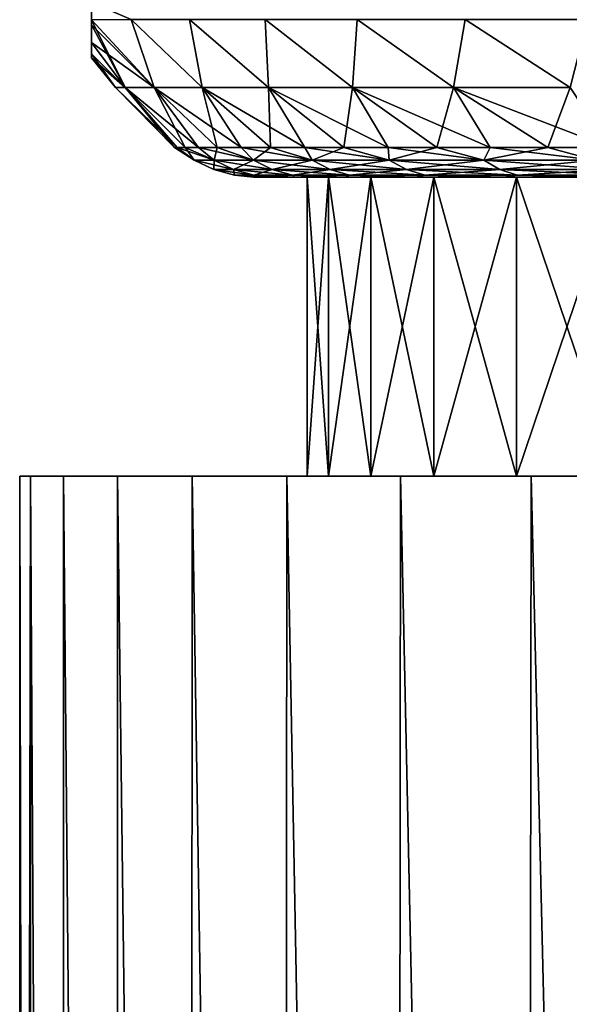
# Model space of a CAD drawing. Header units: metres. Extents: x -109 to 109, y -505 to 40.
# Tile 140 of 256: x -92.1 to -87.51, y -15.92 to -7.68. Entities that reach past the tile are written whole.
import ezdxf

# ---------------------------------------------------------------- set-up
doc = ezdxf.new("R2010")
doc.units = ezdxf.units.M
doc.layers.add('solid_K244224000C74', color=7, linetype='CONTINUOUS')

msp = doc.modelspace()

# ---------------------------------------------------------------- linework, layer by layer
at = {"layer": 'solid_K244224000C74'}
for points in [[(-91.5, -7.536819, -3.057989), (-91.167648, -7.680451, -4.066085), (-91.5, -7.683576, -2.571548)], [(-91.5, -7.536819, 3.057989), (-91.5, -7.683576, -2.571548), (-91.5, -7.683576, 2.571548)], [(-91.5, -7.536819, -3.057989), (-91.5, -7.683576, -2.571548), (-91.5, -7.536819, 3.057989)], [(-91.5, -7.536819, 3.057989), (-91.5, -7.683576, 2.571548), (-91.167648, -7.680451, 4.066085)], [(-91.167648, -7.680451, 4.066085), (-91.5, -7.683576, 2.571548), (-90.977219, -8.248857, 3.077228)], [(-91.5, -7.683576, -2.571548), (-91.167648, -7.680451, -4.066085), (-90.977219, -8.248857, -3.077228)], [(-91.5, -7.683576, 2.571548), (-91.5, -7.725955, 2.403802), (-90.977219, -8.248857, 3.077228)], [(-91.5, -7.683576, -2.571548), (-90.977219, -8.248857, -3.077228), (-91.219566, -8.248857, -1.547089)], [(-91.5, -7.725955, -2.403801), (-91.5, -7.683576, -2.571548), (-91.219566, -8.248857, -1.547089)], [(-91.5, -7.683576, 2.571548), (-91.5, -7.683576, -2.571548), (-91.5, -7.725955, -2.403801)], [(-91.5, -7.683576, 2.571548), (-91.5, -7.725955, -2.403801), (-91.5, -7.725955, 2.403802)], [(-91.5, -7.725955, 2.403802), (-91.5, -7.873713, 1.65985), (-90.977219, -8.248857, 3.077228)], [(-91.5, -7.873713, -1.659848), (-91.5, -7.725955, -2.403801), (-91.219566, -8.248857, -1.547089)], [(-91.5, -7.725955, 2.403802), (-91.5, -7.725955, -2.403801), (-91.5, -7.873713, -1.659848)], [(-91.5, -7.725955, 2.403802), (-91.5, -7.873713, -1.659848), (-91.5, -7.873713, 1.65985)], [(-91.167648, -7.680451, 4.066085), (-90.977219, -8.248857, 3.077228), (-90.576256, -8.248857, 4.573652)], [(-90.681427, -7.680451, 5.528106), (-91.167648, -7.680451, 4.066085), (-90.576256, -8.248857, 4.573652)], [(-91.167648, -7.680451, -4.066085), (-90.576256, -8.248857, -4.573652), (-90.977219, -8.248857, -3.077228)], [(-91.167648, -7.680451, -4.066085), (-90.681427, -7.680451, -5.528106), (-90.576256, -8.248857, -4.573652)], [(-90.681427, -7.680451, 5.528106), (-90.576256, -8.248857, 4.573652), (-90.021065, -8.248857, 6.019966)], [(-90.049896, -7.680451, 6.933481), (-90.681427, -7.680451, 5.528106), (-90.021065, -8.248857, 6.019966)], [(-90.681427, -7.680451, -5.528106), (-90.021065, -8.248857, -6.019966), (-90.576256, -8.248857, -4.573652)], [(-90.681427, -7.680451, -5.528106), (-90.049896, -7.680451, -6.933481), (-90.021065, -8.248857, -6.019966)], [(-90.049896, -7.680451, 6.933481), (-90.021065, -8.248857, 6.019966), (-89.317734, -8.248857, 7.400324)], [(-89.279518, -7.680451, 8.26781), (-90.049896, -7.680451, 6.933481), (-89.317734, -8.248857, 7.400324)], [(-90.049896, -7.680451, -6.933481), (-89.317734, -8.248857, -7.400324), (-90.021065, -8.248857, -6.019966)], [(-90.049896, -7.680451, -6.933481), (-89.279518, -7.680451, -8.267811), (-89.317734, -8.248857, -7.400324)], [(-89.279518, -7.680451, 8.26781), (-89.317734, -8.248857, 7.400324), (-88.473976, -8.248857, 8.699603)], [(-89.279518, -7.680451, -8.267811), (-88.473976, -8.248857, -8.699603), (-89.317734, -8.248857, -7.400324)], [(-88.378197, -7.680451, 9.517421), (-89.279518, -7.680451, 8.26781), (-88.473976, -8.248857, 8.699603)], [(-89.279518, -7.680451, -8.267811), (-88.378197, -7.680451, -9.517421), (-88.473976, -8.248857, -8.699603)], [(-88.378197, -7.680451, 9.517421), (-88.473976, -8.248857, 8.699603), (-87.499023, -8.248857, 9.903566)], [(-88.378197, -7.680451, -9.517421), (-87.499023, -8.248857, -9.903566), (-88.473976, -8.248857, -8.699603)], [(-87.355156, -7.680451, 10.669507), (-88.378197, -7.680451, 9.517421), (-87.499023, -8.248857, 9.903566)], [(-88.378197, -7.680451, -9.517421), (-87.355156, -7.680451, -10.669508), (-87.499023, -8.248857, -9.903566)], [(-91.5, -7.873713, 1.65985), (-91.219566, -8.248857, 1.547089), (-90.977219, -8.248857, 3.077228)], [(-91.5, -7.873713, 1.65985), (-91.5, -7.967816, 0.847239), (-91.219566, -8.248857, 1.547089)], [(-91.5, -7.967816, -0.847236), (-91.5, -7.873713, -1.659848), (-91.219566, -8.248857, -1.547089)], [(-91.5, -7.873713, 1.65985), (-91.5, -7.873713, -1.659848), (-91.5, -7.967816, -0.847236)], [(-91.5, -7.873713, 1.65985), (-91.5, -7.967816, -0.847236), (-91.5, -7.967816, 0.847239)], [(-91.5, -7.967816, 0.847239), (-91.5, -8, 0.000001), (-91.219566, -8.248857, 1.547089)], [(-91.5, -7.967816, -0.847236), (-91.219566, -8.248857, -1.547089), (-91.300652, -8.248857)], [(-91.5, -8, 0.000001), (-91.5, -7.967816, -0.847236), (-91.300652, -8.248857)], [(-91.5, -7.967816, 0.847239), (-91.5, -7.967816, -0.847236), (-91.5, -8, 0.000001)], [(-91.5, -8, 0.000001), (-91.300652, -8.248857), (-91.219566, -8.248857, 1.547089)], [(-91.300652, -8.248857), (-90.80719, -8.75), (-90.784683, -8.75, 0.802211)], [(-91.219566, -8.248857, -1.547089), (-90.80719, -8.75), (-91.300652, -8.248857)], [(-91.300652, -8.248857), (-90.784683, -8.75, 0.802211), (-91.219566, -8.248857, 1.547089)], [(-91.219566, -8.248857, -1.547089), (-90.717232, -8.75, -1.601897), (-90.784683, -8.75, -0.802211)], [(-90.977219, -8.248857, -3.077228), (-90.717232, -8.75, -1.601897), (-91.219566, -8.248857, -1.547089)], [(-91.219566, -8.248857, -1.547089), (-90.784683, -8.75, -0.802211), (-90.80719, -8.75)], [(-91.219566, -8.248857, 1.547089), (-90.784683, -8.75, 0.802211), (-90.717232, -8.75, 1.601897)], [(-91.219566, -8.248857, 1.547089), (-90.717232, -8.75, 1.601897), (-90.605042, -8.75, 2.396543)], [(-91.219566, -8.248857, 1.547089), (-90.605042, -8.75, 2.396543), (-90.977219, -8.248857, 3.077228)], [(-90.977219, -8.248857, -3.077228), (-90.448479, -8.75, -3.183649), (-90.605042, -8.75, -2.396543)], [(-90.576256, -8.248857, -4.573652), (-90.448479, -8.75, -3.183649), (-90.977219, -8.248857, -3.077228)], [(-90.977219, -8.248857, -3.077228), (-90.605042, -8.75, -2.396543), (-90.717232, -8.75, -1.601897)], [(-90.977219, -8.248857, 3.077228), (-90.605042, -8.75, 2.396543), (-90.448479, -8.75, 3.183649)], [(-90.977219, -8.248857, 3.077228), (-90.448479, -8.75, 3.183649), (-90.248024, -8.75, 3.960738)], [(-90.977219, -8.248857, 3.077228), (-90.248024, -8.75, 3.960738), (-90.576256, -8.248857, 4.573652)], [(-90.576256, -8.248857, -4.573652), (-90.004318, -8.75, -4.725365), (-90.248024, -8.75, -3.960738)], [(-90.021065, -8.248857, -6.019966), (-90.004318, -8.75, -4.725365), (-90.576256, -8.248857, -4.573652)], [(-90.576256, -8.248857, -4.573652), (-90.248024, -8.75, -3.960738), (-90.448479, -8.75, -3.183649)], [(-90.576256, -8.248857, 4.573652), (-90.248024, -8.75, 3.960738), (-90.004318, -8.75, 4.725365)], [(-90.576256, -8.248857, 4.573652), (-90.004318, -8.75, 4.725365), (-89.718117, -8.75, 5.475124)], [(-90.576256, -8.248857, 4.573652), (-89.718117, -8.75, 5.475124), (-90.021065, -8.248857, 6.019966)], [(-90.021065, -8.248857, -6.019966), (-89.390335, -8.75, -6.207657), (-89.718117, -8.75, -5.475124)], [(-89.317734, -8.248857, -7.400324), (-89.390335, -8.75, -6.207657), (-90.021065, -8.248857, -6.019966)], [(-90.021065, -8.248857, -6.019966), (-89.718117, -8.75, -5.475124), (-90.004318, -8.75, -4.725365)], [(-90.021065, -8.248857, 6.019966), (-89.718117, -8.75, 5.475124), (-89.390335, -8.75, 6.207657)], [(-90.021065, -8.248857, 6.019966), (-89.390335, -8.75, 6.207657), (-89.021988, -8.75, 6.920658)], [(-90.021065, -8.248857, 6.019966), (-89.021988, -8.75, 6.920658), (-89.317734, -8.248857, 7.400324)], [(-89.317734, -8.248857, -7.400324), (-89.021988, -8.75, -6.920658), (-89.390335, -8.75, -6.207657)], [(-89.317734, -8.248857, -7.400324), (-88.614243, -8.75, -7.611884), (-89.021988, -8.75, -6.920658)], [(-88.473976, -8.248857, -8.699603), (-88.614243, -8.75, -7.611884), (-89.317734, -8.248857, -7.400324)], [(-89.317734, -8.248857, 7.400324), (-89.021988, -8.75, 6.920658), (-88.614243, -8.75, 7.611884)], [(-89.317734, -8.248857, 7.400324), (-88.614243, -8.75, 7.611884), (-88.168381, -8.75, 8.27916)], [(-89.317734, -8.248857, 7.400324), (-88.168381, -8.75, 8.27916), (-88.473976, -8.248857, 8.699603)], [(-88.473976, -8.248857, -8.699603), (-88.168381, -8.75, -8.27916), (-88.614243, -8.75, -7.611884)], [(-88.473976, -8.248857, -8.699603), (-87.685814, -8.75, -8.920386), (-88.168381, -8.75, -8.27916)], [(-87.499023, -8.248857, -9.903566), (-87.685814, -8.75, -8.920386), (-88.473976, -8.248857, -8.699603)], [(-88.473976, -8.248857, 8.699603), (-88.168381, -8.75, 8.27916), (-87.685814, -8.75, 8.920386)], [(-88.473976, -8.248857, 8.699603), (-87.685814, -8.75, 8.920386), (-87.168045, -8.75, 9.533546)], [(-88.473976, -8.248857, 8.699603), (-87.168045, -8.75, 9.533546), (-87.499023, -8.248857, 9.903566)], [(-87.499023, -8.248857, -9.903566), (-87.168045, -8.75, -9.533546), (-87.685814, -8.75, -8.920386)], [(-90.80719, -8.75), (-90.640877, -8.856652, -0.766696), (-90.640877, -8.856652, 0.766696)], [(-90.80719, -8.75), (-90.784683, -8.75, -0.802211), (-90.640877, -8.856652, -0.766696)], [(-90.784683, -8.75, 0.802211), (-90.80719, -8.75), (-90.640877, -8.856652, 0.766696)], [(-90.784683, -8.75, -0.802211), (-90.717232, -8.75, -1.601897), (-90.640877, -8.856652, -0.766696)], [(-90.784683, -8.75, 0.802211), (-90.640877, -8.856652, 0.766696), (-90.47509, -8.856652, 2.291099)], [(-90.717232, -8.75, 1.601897), (-90.784683, -8.75, 0.802211), (-90.47509, -8.856652, 2.291099)], [(-90.717232, -8.75, -1.601897), (-90.47509, -8.856652, -2.291099), (-90.640877, -8.856652, -0.766696)], [(-90.717232, -8.75, -1.601897), (-90.605042, -8.75, -2.396543), (-90.47509, -8.856652, -2.291099)], [(-90.605042, -8.75, 2.396543), (-90.717232, -8.75, 1.601897), (-90.47509, -8.856652, 2.291099)], [(-90.605042, -8.75, -2.396543), (-90.448479, -8.75, -3.183649), (-90.47509, -8.856652, -2.291099)], [(-90.605042, -8.75, 2.396543), (-90.47509, -8.856652, 2.291099), (-90.145454, -8.856652, 3.788641)], [(-90.448479, -8.75, 3.183649), (-90.605042, -8.75, 2.396543), (-90.145454, -8.856652, 3.788641)], [(-90.448479, -8.75, -3.183649), (-90.145454, -8.856652, -3.788641), (-90.47509, -8.856652, -2.291099)], [(-90.448479, -8.75, -3.183649), (-90.248024, -8.75, -3.960738), (-90.145454, -8.856652, -3.788641)], [(-90.248024, -8.75, 3.960738), (-90.448479, -8.75, 3.183649), (-90.145454, -8.856652, 3.788641)], [(-90.248024, -8.75, -3.960738), (-90.004318, -8.75, -4.725365), (-90.145454, -8.856652, -3.788641)], [(-90.248024, -8.75, 3.960738), (-90.145454, -8.856652, 3.788641), (-89.655838, -8.856652, 5.241765)], [(-90.004318, -8.75, 4.725365), (-90.248024, -8.75, 3.960738), (-89.655838, -8.856652, 5.241765)], [(-90.004318, -8.75, -4.725365), (-89.655838, -8.856652, -5.241765), (-90.145454, -8.856652, -3.788641)], [(-90.004318, -8.75, -4.725365), (-89.718117, -8.75, -5.475124), (-89.655838, -8.856652, -5.241765)], [(-89.718117, -8.75, 5.475124), (-90.004318, -8.75, 4.725365), (-89.655838, -8.856652, 5.241765)], [(-89.718117, -8.75, -5.475124), (-89.390335, -8.75, -6.207657), (-89.655838, -8.856652, -5.241765)], [(-89.718117, -8.75, 5.475124), (-89.655838, -8.856652, 5.241765), (-89.011986, -8.856652, 6.633434)], [(-89.390335, -8.75, 6.207657), (-89.718117, -8.75, 5.475124), (-89.011986, -8.856652, 6.633434)], [(-89.390335, -8.75, -6.207657), (-89.011986, -8.856652, -6.633434), (-89.655838, -8.856652, -5.241765)], [(-89.390335, -8.75, -6.207657), (-89.021988, -8.75, -6.920658), (-89.011986, -8.856652, -6.633434)], [(-89.021988, -8.75, 6.920658), (-89.390335, -8.75, 6.207657), (-89.011986, -8.856652, 6.633434)], [(-89.021988, -8.75, -6.920658), (-88.614243, -8.75, -7.611884), (-89.011986, -8.856652, -6.633434)], [(-89.021988, -8.75, 6.920658), (-89.011986, -8.856652, 6.633434), (-88.221436, -8.856652, 7.947332)], [(-88.614243, -8.75, 7.611884), (-89.021988, -8.75, 6.920658), (-88.221436, -8.856652, 7.947332)], [(-88.614243, -8.75, -7.611884), (-88.221436, -8.856652, -7.947332), (-89.011986, -8.856652, -6.633434)], [(-88.614243, -8.75, -7.611884), (-88.168381, -8.75, -8.27916), (-88.221436, -8.856652, -7.947332)], [(-88.168381, -8.75, 8.27916), (-88.614243, -8.75, 7.611884), (-88.221436, -8.856652, 7.947332)], [(-87.685814, -8.75, -8.920386), (-87.293472, -8.856652, -9.168055), (-88.221436, -8.856652, -7.947332)], [(-88.168381, -8.75, -8.27916), (-87.685814, -8.75, -8.920386), (-88.221436, -8.856652, -7.947332)], [(-88.168381, -8.75, 8.27916), (-88.221436, -8.856652, 7.947332), (-87.293472, -8.856652, 9.168055)], [(-87.685814, -8.75, 8.920386), (-88.168381, -8.75, 8.27916), (-87.293472, -8.856652, 9.168055)], [(-87.685814, -8.75, -8.920386), (-87.168045, -8.75, -9.533546), (-87.293472, -8.856652, -9.168055)], [(-87.168045, -8.75, 9.533546), (-87.685814, -8.75, 8.920386), (-87.293472, -8.856652, 9.168055)], [(-90.640877, -8.856652, -0.766696), (-90.478607, -8.935478, -0.757898), (-90.478607, -8.935478, 0.757898)], [(-90.640877, -8.856652, -0.766696), (-90.47509, -8.856652, -2.291099), (-90.478607, -8.935478, -0.757898)], [(-90.640877, -8.856652, 0.766696), (-90.478607, -8.935478, 0.757898), (-90.31472, -8.935478, 2.264808)], [(-90.640877, -8.856652, 0.766696), (-90.640877, -8.856652, -0.766696), (-90.478607, -8.935478, 0.757898)], [(-90.47509, -8.856652, 2.291099), (-90.640877, -8.856652, 0.766696), (-90.31472, -8.935478, 2.264808)], [(-90.47509, -8.856652, -2.291099), (-90.31472, -8.935478, -2.264808), (-90.478607, -8.935478, -0.757898)], [(-90.47509, -8.856652, -2.291099), (-90.145454, -8.856652, -3.788641), (-90.31472, -8.935478, -2.264808)], [(-90.47509, -8.856652, 2.291099), (-90.31472, -8.935478, 2.264808), (-89.988869, -8.935478, 3.745166)], [(-90.145454, -8.856652, 3.788641), (-90.47509, -8.856652, 2.291099), (-89.988869, -8.935478, 3.745166)], [(-90.145454, -8.856652, -3.788641), (-89.988869, -8.935478, -3.745166), (-90.31472, -8.935478, -2.264808)], [(-90.145454, -8.856652, -3.788641), (-89.655838, -8.856652, -5.241765), (-89.988869, -8.935478, -3.745166)], [(-90.145454, -8.856652, 3.788641), (-89.988869, -8.935478, 3.745166), (-89.504868, -8.935478, 5.181614)], [(-89.655838, -8.856652, 5.241765), (-90.145454, -8.856652, 3.788641), (-89.504868, -8.935478, 5.181614)], [(-89.655838, -8.856652, -5.241765), (-89.504868, -8.935478, -5.181614), (-89.988869, -8.935478, -3.745166)], [(-89.655838, -8.856652, -5.241765), (-89.011986, -8.856652, -6.633434), (-89.504868, -8.935478, -5.181614)], [(-89.655838, -8.856652, 5.241765), (-89.504868, -8.935478, 5.181614), (-88.868408, -8.935478, 6.557313)], [(-89.011986, -8.856652, 6.633434), (-89.655838, -8.856652, 5.241765), (-88.868408, -8.935478, 6.557313)], [(-89.011986, -8.856652, -6.633434), (-88.868408, -8.935478, -6.557313), (-89.504868, -8.935478, -5.181614)], [(-89.011986, -8.856652, -6.633434), (-88.221436, -8.856652, -7.947332), (-88.868408, -8.935478, -6.557313)], [(-89.011986, -8.856652, 6.633434), (-88.868408, -8.935478, 6.557313), (-88.086929, -8.935478, 7.856134)], [(-88.221436, -8.856652, 7.947332), (-89.011986, -8.856652, 6.633434), (-88.086929, -8.935478, 7.856134)], [(-88.221436, -8.856652, -7.947332), (-88.086929, -8.935478, -7.856134), (-88.868408, -8.935478, -6.557313)], [(-88.221436, -8.856652, -7.947332), (-87.293472, -8.856652, -9.168055), (-88.086929, -8.935478, -7.856134)], [(-88.221436, -8.856652, 7.947332), (-88.086929, -8.935478, 7.856134), (-87.169609, -8.935478, 9.062848)], [(-87.293472, -8.856652, 9.168055), (-88.221436, -8.856652, 7.947332), (-87.169609, -8.935478, 9.062848)], [(-87.293472, -8.856652, -9.168055), (-87.169609, -8.935478, -9.062848), (-88.086929, -8.935478, -7.856134)], [(-90.478607, -8.935478, -0.757898), (-90.304825, -8.983786, -0.748476), (-90.304825, -8.983786, 0.748476)], [(-90.478607, -8.935478, -0.757898), (-90.31472, -8.935478, -2.264808), (-90.304825, -8.983786, -0.748476)], [(-90.478607, -8.935478, 0.757898), (-90.304825, -8.983786, 0.748476), (-90.142975, -8.983786, 2.236652)], [(-90.478607, -8.935478, 0.757898), (-90.478607, -8.935478, -0.757898), (-90.304825, -8.983786, 0.748476)], [(-90.31472, -8.935478, 2.264808), (-90.478607, -8.935478, 0.757898), (-90.142975, -8.983786, 2.236652)], [(-90.31472, -8.935478, -2.264808), (-90.142975, -8.983786, -2.236652), (-90.304825, -8.983786, -0.748476)], [(-90.31472, -8.935478, -2.264808), (-89.988869, -8.935478, -3.745166), (-90.142975, -8.983786, -2.236652)], [(-90.31472, -8.935478, 2.264808), (-90.142975, -8.983786, 2.236652), (-89.821175, -8.983786, 3.698606)], [(-89.988869, -8.935478, 3.745166), (-90.31472, -8.935478, 2.264808), (-89.821175, -8.983786, 3.698606)], [(-89.988869, -8.935478, -3.745166), (-89.821175, -8.983786, -3.698606), (-90.142975, -8.983786, -2.236652)], [(-89.988869, -8.935478, -3.745166), (-89.504868, -8.935478, -5.181614), (-89.821175, -8.983786, -3.698606)], [(-89.988869, -8.935478, 3.745166), (-89.821175, -8.983786, 3.698606), (-89.343193, -8.983786, 5.117196)], [(-89.504868, -8.935478, 5.181614), (-89.988869, -8.935478, 3.745166), (-89.343193, -8.983786, 5.117196)], [(-89.504868, -8.935478, -5.181614), (-89.343193, -8.983786, -5.117196), (-89.821175, -8.983786, -3.698606)], [(-89.504868, -8.935478, -5.181614), (-88.868408, -8.935478, -6.557313), (-89.343193, -8.983786, -5.117196)], [(-89.504868, -8.935478, 5.181614), (-89.343193, -8.983786, 5.117196), (-88.714638, -8.983786, 6.475792)], [(-88.868408, -8.935478, 6.557313), (-89.504868, -8.935478, 5.181614), (-88.714638, -8.983786, 6.475792)], [(-88.868408, -8.935478, -6.557313), (-88.714638, -8.983786, -6.475792), (-89.343193, -8.983786, -5.117196)], [(-88.868408, -8.935478, -6.557313), (-88.086929, -8.935478, -7.856134), (-88.714638, -8.983786, -6.475792)], [(-88.868408, -8.935478, 6.557313), (-88.714638, -8.983786, 6.475792), (-87.942879, -8.983786, 7.758466)], [(-88.086929, -8.935478, 7.856134), (-88.868408, -8.935478, 6.557313), (-87.942879, -8.983786, 7.758466)], [(-88.086929, -8.935478, -7.856134), (-87.942879, -8.983786, -7.758466), (-88.714638, -8.983786, -6.475792)], [(-88.086929, -8.935478, -7.856134), (-87.169609, -8.935478, -9.062848), (-87.942879, -8.983786, -7.758466)], [(-88.086929, -8.935478, 7.856134), (-87.942879, -8.983786, 7.758466), (-87.036964, -8.983786, 8.950179)], [(-87.169609, -8.935478, 9.062848), (-88.086929, -8.935478, 7.856134), (-87.036964, -8.983786, 8.950179)], [(-87.169609, -8.935478, -9.062848), (-87.036964, -8.983786, -8.950179), (-87.942879, -8.983786, -7.758466)], [(-90.304825, -8.983786, -0.748476), (-90.059921, -9, -1.527998), (-90.145752, -9)], [(-90.304825, -8.983786, -0.748476), (-90.142975, -8.983786, -2.236652), (-90.059921, -9, -1.527998)], [(-90.304825, -8.983786, 0.748476), (-90.145752, -9), (-90.059921, -9, 1.527998)], [(-90.304825, -8.983786, 0.748476), (-90.304825, -8.983786, -0.748476), (-90.145752, -9)], [(-90.142975, -8.983786, 2.236652), (-90.304825, -8.983786, 0.748476), (-90.059921, -9, 1.527998)], [(-90.059921, -9, 1.527998), (-90.145752, -9), (-90.059921, -9, -1.527998)], [(-90.142975, -8.983786, -2.236652), (-89.803467, -9, -3.03705), (-90.059921, -9, -1.527998)], [(-90.142975, -8.983786, -2.236652), (-89.821175, -8.983786, -3.698606), (-89.803467, -9, -3.03705)], [(-90.142975, -8.983786, 2.236652), (-90.059921, -9, 1.527998), (-89.803467, -9, 3.03705)], [(-89.821175, -8.983786, 3.698606), (-90.142975, -8.983786, 2.236652), (-89.803467, -9, 3.03705)], [(-90.059921, -9, 1.527998), (-90.059921, -9, -1.527998), (-89.803467, -9, -3.03705)], [(-89.803467, -9, 3.03705), (-90.059921, -9, 1.527998), (-89.803467, -9, -3.03705)], [(-89.821175, -8.983786, -3.698606), (-89.379608, -9, -4.507956), (-89.803467, -9, -3.03705)], [(-89.821175, -8.983786, -3.698606), (-89.343193, -8.983786, -5.117196), (-89.379608, -9, -4.507956)], [(-89.821175, -8.983786, 3.698606), (-89.803467, -9, 3.03705), (-89.379608, -9, 4.507956)], [(-89.343193, -8.983786, 5.117196), (-89.821175, -8.983786, 3.698606), (-89.379608, -9, 4.507956)], [(-89.803467, -9, 3.03705), (-89.697639, -9, -0.768529), (-89.697639, -9, 0.768529)], [(-89.803467, -9, -3.03705), (-89.379608, -9, -4.507956), (-89.697639, -9, -0.768529)], [(-89.803467, -9, 3.03705), (-89.803467, -9, -3.03705), (-89.697639, -9, -0.768529)], [(-89.803467, -9, 3.03705), (-89.697639, -9, 0.768529), (-89.519165, -9, 2.295487)], [(-89.379608, -9, 4.507956), (-89.803467, -9, 3.03705), (-89.519165, -9, 2.295487)], [(-89.519165, -9, -2.295487), (-89.519142, -11.5, -2.295775), (-89.697662, -11.5, -0.767956)], [(-89.697639, -9, -0.768529), (-89.697662, -11.5, -0.767956), (-89.697662, -11.5, 0.767956)], [(-89.697639, -9, -0.768529), (-89.519165, -9, -2.295487), (-89.697662, -11.5, -0.767956)], [(-89.697639, -9, 0.768529), (-89.697662, -11.5, 0.767956), (-89.519142, -11.5, 2.295775)], [(-89.697639, -9, 0.768529), (-89.697639, -9, -0.768529), (-89.697662, -11.5, 0.767956)], [(-89.519165, -9, 2.295487), (-89.697639, -9, 0.768529), (-89.519142, -11.5, 2.295775)], [(-89.379608, -9, -4.507956), (-89.519165, -9, -2.295487), (-89.697639, -9, -0.768529)], [(-89.519165, -9, -2.295487), (-89.164581, -9, -3.791582), (-89.519142, -11.5, -2.295775)], [(-89.519165, -9, 2.295487), (-89.519142, -11.5, 2.295775), (-89.164696, -11.5, 3.791089)], [(-89.164581, -9, 3.791582), (-89.519165, -9, 2.295487), (-89.164696, -11.5, 3.791089)], [(-89.379608, -9, -4.507956), (-89.164581, -9, -3.791582), (-89.519165, -9, -2.295487)], [(-89.379608, -9, 4.507956), (-89.519165, -9, 2.295487), (-89.164581, -9, 3.791582)], [(-89.164581, -9, -3.791582), (-89.164696, -11.5, -3.791089), (-89.519142, -11.5, -2.295775)], [(-89.343193, -8.983786, -5.117196), (-88.793747, -9, -5.922012), (-89.379608, -9, -4.507956)], [(-89.343193, -8.983786, 5.117196), (-89.379608, -9, 4.507956), (-88.793747, -9, 5.922012)], [(-89.379608, -9, -4.507956), (-88.793747, -9, -5.922012), (-89.164581, -9, -3.791582)], [(-88.793747, -9, 5.922012), (-89.379608, -9, 4.507956), (-89.164581, -9, 3.791582)], [(-89.343193, -8.983786, -5.117196), (-88.714638, -8.983786, -6.475792), (-88.793747, -9, -5.922012)], [(-88.714638, -8.983786, 6.475792), (-89.343193, -8.983786, 5.117196), (-88.793747, -9, 5.922012)], [(-88.638733, -9, -5.236337), (-88.638771, -11.5, -5.236242), (-89.164696, -11.5, -3.791089)], [(-89.164581, -9, -3.791582), (-88.638733, -9, -5.236337), (-89.164696, -11.5, -3.791089)], [(-89.164581, -9, 3.791582), (-89.164696, -11.5, 3.791089), (-88.638771, -11.5, 5.236242)], [(-88.638733, -9, 5.236337), (-89.164581, -9, 3.791582), (-88.638771, -11.5, 5.236242)], [(-88.793747, -9, -5.922012), (-88.638733, -9, -5.236337), (-89.164581, -9, -3.791582)], [(-88.793747, -9, 5.922012), (-89.164581, -9, 3.791582), (-88.638733, -9, 5.236337)], [(-88.714638, -8.983786, -6.475792), (-88.053352, -9, -7.261303), (-88.793747, -9, -5.922012)], [(-88.714638, -8.983786, 6.475792), (-88.793747, -9, 5.922012), (-88.053352, -9, 7.261303)], [(-88.793747, -9, -5.922012), (-88.053352, -9, -7.261303), (-88.638733, -9, -5.236337)], [(-88.053352, -9, 7.261303), (-88.793747, -9, 5.922012), (-88.638733, -9, 5.236337)], [(-88.714638, -8.983786, -6.475792), (-87.942879, -8.983786, -7.758466), (-88.053352, -9, -7.261303)], [(-87.942879, -8.983786, 7.758466), (-88.714638, -8.983786, 6.475792), (-88.053352, -9, 7.261303)], [(-87.948853, -9, -6.61), (-87.948814, -11.5, -6.610019), (-88.638771, -11.5, -5.236242)], [(-88.638733, -9, -5.236337), (-87.948853, -9, -6.61), (-88.638771, -11.5, -5.236242)], [(-88.638733, -9, 5.236337), (-88.638771, -11.5, 5.236242), (-87.948814, -11.5, 6.610019)], [(-87.948853, -9, 6.61), (-88.638733, -9, 5.236337), (-87.948814, -11.5, 6.610019)], [(-88.053352, -9, -7.261303), (-87.948853, -9, -6.61), (-88.638733, -9, -5.236337)], [(-88.053352, -9, 7.261303), (-88.638733, -9, 5.236337), (-87.948853, -9, 6.61)], [(-87.942879, -8.983786, -7.758466), (-87.167511, -9, -8.50942), (-88.053352, -9, -7.261303)], [(-87.942879, -8.983786, 7.758466), (-88.053352, -9, 7.261303), (-87.167511, -9, 8.50942)], [(-88.053352, -9, -7.261303), (-87.167511, -9, -8.50942), (-87.948853, -9, -6.61)], [(-87.167511, -9, 8.50942), (-88.053352, -9, 7.261303), (-87.948853, -9, 6.61)], [(-87.948853, -9, -6.61), (-87.104164, -9, -7.894283), (-87.948814, -11.5, -6.610019)], [(-87.948853, -9, 6.61), (-87.948814, -11.5, 6.610019), (-87.103729, -11.5, 7.894854)], [(-87.104164, -9, 7.894283), (-87.948853, -9, 6.61), (-87.103729, -11.5, 7.894854)], [(-87.167511, -9, -8.50942), (-87.104164, -9, -7.894283), (-87.948853, -9, -6.61)], [(-87.167511, -9, 8.50942), (-87.948853, -9, 6.61), (-87.104164, -9, 7.894283)], [(-87.104164, -9, -7.894283), (-87.103729, -11.5, -7.894854), (-87.948814, -11.5, -6.610019)], [(-87.942879, -8.983786, -7.758466), (-87.036964, -8.983786, -8.950179), (-87.167511, -9, -8.50942)], [(-87.036964, -8.983786, 8.950179), (-87.942879, -8.983786, 7.758466), (-87.167511, -9, 8.50942)], [(-92.099998, -59.5), (-92.099998, -11.5), (-92.008568, -11.5, -1.686476)], [(-92.008568, -11.5, 1.686476), (-92.008568, -11.5, -1.686476), (-92.099998, -11.5)], [(-92.010056, -59.5, -1.672785), (-92.099998, -59.5), (-92.008568, -11.5, -1.686476)], [(-92.010056, -59.5, 1.672783), (-92.099998, -11.5), (-92.099998, -59.5)], [(-92.010056, -59.5, 1.672783), (-92.008568, -11.5, 1.686476), (-92.099998, -11.5)], [(-91.741264, -59.5, -3.326169), (-92.010056, -59.5, -1.672785), (-92.008568, -11.5, -1.686476)], [(-92.010056, -59.5, 1.672783), (-91.741264, -59.5, 3.326166), (-92.008568, -11.5, 1.686476)], [(-91.741264, -59.5, -3.326169), (-92.008568, -11.5, -1.686476), (-91.735321, -11.5, -3.353304)], [(-91.735321, -11.5, 3.353304), (-91.735321, -11.5, -3.353304), (-92.008568, -11.5, -1.686476)], [(-91.735321, -11.5, 3.353304), (-92.008568, -11.5, -1.686476), (-92.008568, -11.5, 1.686476)], [(-91.741264, -59.5, 3.326166), (-91.735321, -11.5, 3.353304), (-92.008568, -11.5, 1.686476)], [(-91.296631, -59.5, -4.941597), (-91.741264, -59.5, -3.326169), (-91.735321, -11.5, -3.353304)], [(-91.741264, -59.5, 3.326166), (-91.296631, -59.5, 4.941592), (-91.735321, -11.5, 3.353304)], [(-91.296631, -59.5, -4.941597), (-91.735321, -11.5, -3.353304), (-91.283432, -11.5, -4.980906)], [(-91.283432, -11.5, 4.980906), (-91.283432, -11.5, -4.980906), (-91.735321, -11.5, -3.353304)], [(-91.283432, -11.5, 4.980906), (-91.735321, -11.5, -3.353304), (-91.735321, -11.5, 3.353304)], [(-91.296631, -59.5, 4.941592), (-91.283432, -11.5, 4.980906), (-91.735321, -11.5, 3.353304)], [(-90.681419, -59.5, -6.499698), (-91.296631, -59.5, -4.941597), (-91.283432, -11.5, -4.980906)], [(-91.296631, -59.5, 4.941592), (-90.681419, -59.5, 6.499691), (-91.283432, -11.5, 4.980906)], [(-90.681419, -59.5, -6.499698), (-91.283432, -11.5, -4.980906), (-90.658188, -11.5, -6.550163)], [(-90.658188, -11.5, 6.550163), (-90.658188, -11.5, -6.550163), (-91.283432, -11.5, -4.980906)], [(-90.658188, -11.5, 6.550163), (-91.283432, -11.5, -4.980906), (-91.283432, -11.5, 4.980906)], [(-90.681419, -59.5, 6.499691), (-90.658188, -11.5, 6.550163), (-91.283432, -11.5, 4.980906)], [(-89.902534, -59.5, -7.983205), (-90.681419, -59.5, -6.499698), (-90.658188, -11.5, -6.550163)], [(-90.681419, -59.5, 6.499691), (-89.902542, -59.5, 7.983198), (-90.658188, -11.5, 6.550163)], [(-89.902534, -59.5, -7.983205), (-90.658188, -11.5, -6.550163), (-89.866936, -11.5, -8.042641)], [(-89.866936, -11.5, 8.042641), (-89.866936, -11.5, -8.042641), (-90.658188, -11.5, -6.550163)], [(-89.866936, -11.5, 8.042641), (-90.658188, -11.5, -6.550163), (-90.658188, -11.5, 6.550163)], [(-89.902542, -59.5, 7.983198), (-89.866936, -11.5, 8.042641), (-90.658188, -11.5, 6.550163)], [(-89.902542, -59.5, 7.983198), (-88.969093, -59.5, 9.374432), (-89.866936, -11.5, 8.042641)], [(-88.969086, -59.5, -9.374439), (-89.902534, -59.5, -7.983205), (-89.866936, -11.5, -8.042641)], [(-88.969086, -59.5, -9.374439), (-89.866936, -11.5, -8.042641), (-88.918945, -11.5, -9.440811)], [(-89.164696, -11.5, -3.791089), (-88.918945, -11.5, -9.440811), (-89.866936, -11.5, -8.042641)], [(-89.697662, -11.5, 0.767956), (-89.866936, -11.5, -8.042641), (-89.866936, -11.5, 8.042641)], [(-89.519142, -11.5, -2.295775), (-89.164696, -11.5, -3.791089), (-89.866936, -11.5, -8.042641)], [(-89.697662, -11.5, -0.767956), (-89.519142, -11.5, -2.295775), (-89.866936, -11.5, -8.042641)], [(-89.697662, -11.5, 0.767956), (-89.697662, -11.5, -0.767956), (-89.866936, -11.5, -8.042641)], [(-88.969093, -59.5, 9.374432), (-88.918945, -11.5, 9.440811), (-89.866936, -11.5, 8.042641)], [(-89.697662, -11.5, 0.767956), (-89.866936, -11.5, 8.042641), (-88.918945, -11.5, 9.440811)], [(-89.519142, -11.5, 2.295775), (-89.697662, -11.5, 0.767956), (-88.918945, -11.5, 9.440811)], [(-89.164696, -11.5, 3.791089), (-89.519142, -11.5, 2.295775), (-88.918945, -11.5, 9.440811)], [(-89.164696, -11.5, -3.791089), (-88.638771, -11.5, -5.236242), (-88.918945, -11.5, -9.440811)], [(-88.638771, -11.5, 5.236242), (-89.164696, -11.5, 3.791089), (-88.918945, -11.5, 9.440811)], [(-88.969093, -59.5, 9.374432), (-87.891922, -59.5, 10.657574), (-88.918945, -11.5, 9.440811)], [(-87.891914, -59.5, -10.657582), (-88.969086, -59.5, -9.374439), (-88.918945, -11.5, -9.440811)], [(-87.891914, -59.5, -10.657582), (-88.918945, -11.5, -9.440811), (-87.825363, -11.5, -10.728257)], [(-87.948814, -11.5, -6.610019), (-87.825363, -11.5, -10.728257), (-88.918945, -11.5, -9.440811)], [(-88.638771, -11.5, -5.236242), (-87.948814, -11.5, -6.610019), (-88.918945, -11.5, -9.440811)], [(-87.891922, -59.5, 10.657574), (-87.825363, -11.5, 10.728257), (-88.918945, -11.5, 9.440811)], [(-88.638771, -11.5, 5.236242), (-88.918945, -11.5, 9.440811), (-87.825363, -11.5, 10.728257)], [(-87.948814, -11.5, 6.610019), (-88.638771, -11.5, 5.236242), (-87.825363, -11.5, 10.728257)], [(-87.948814, -11.5, -6.610019), (-87.103729, -11.5, -7.894854), (-87.825363, -11.5, -10.728257)], [(-87.103729, -11.5, 7.894854), (-87.948814, -11.5, 6.610019), (-87.825363, -11.5, 10.728257)], [(-87.891922, -59.5, 10.657574), (-86.683037, -59.5, 11.817951), (-87.825363, -11.5, 10.728257)], [(-86.683029, -59.5, -11.81796), (-87.891914, -59.5, -10.657582), (-87.825363, -11.5, -10.728257)], [(-86.683029, -59.5, -11.81796), (-87.825363, -11.5, -10.728257), (-86.599045, -11.5, -11.889869)], [(-87.103729, -11.5, -7.894854), (-86.599045, -11.5, -11.889869), (-87.825363, -11.5, -10.728257)], [(-86.683037, -59.5, 11.817951), (-86.599045, -11.5, 11.889869), (-87.825363, -11.5, 10.728257)], [(-87.103729, -11.5, 7.894854), (-87.825363, -11.5, 10.728257), (-86.599045, -11.5, 11.889869)]]:
    msp.add_3dface(points, dxfattribs=at)

doc.saveas('drawing.dxf')
